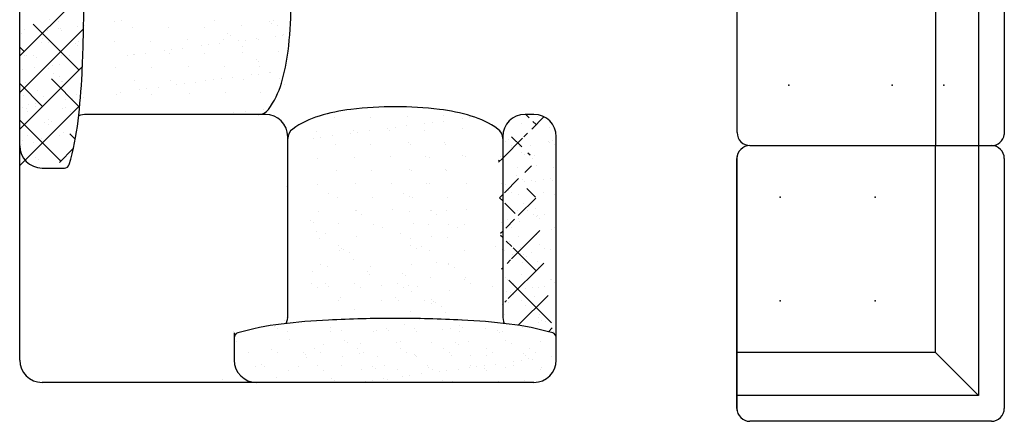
# Model space of a CAD drawing. Header units: inches. Extents: x 100794 to 106273, y 288 to 2276.
# Tile 4 of 149: x 101193 to 101345, y 637 to 699. Entities that reach past the tile are written whole.
import ezdxf

# ---------------------------------------------------------------- set-up
doc = ezdxf.new("R2010")
doc.units = ezdxf.units.IN
doc.header["$MEASUREMENT"] = 0
doc.layers.get('0').update_dxf_attribs({"linetype": 'CONTINUOUS'})

msp = doc.modelspace()

# ---------------------------------------------------------------- hatches: boundary and pattern name
h = msp.add_hatch()
h.set_pattern_fill('ANSI38', scale=31.916087, style=0)
h.set_pattern_definition([(45, (93805.2993, -4110.3538), (-2.8210102, 2.8210102), []), (135, (93805.2993, -4110.3538), (-8.4630307, 2.8210102), [9.973777, -5.9842664])])
edge = h.paths.add_edge_path()
edge.add_arc((101274.8596, 649.65257), 0.7742, 0, 73.7857292)
edge.add_arc((101263.33761, 610.03047), 42.03759, 73.7857292, 83.1316951)
edge.add_arc((101265.54469, 680.39456), 1.81646, 0, 54.3050378)
edge.add_arc((101270.80809, 653.09951), 3.44694, 180, 201.1392951)
edge.add_arc((101270.80809, 680.67501), 3.44694, 90, 180)
edge.add_arc((101272.18686, 680.67501), 3.44694, 0, 90)
edge.add_line((101267.36115, 680.67501), (101267.36115, 653.09951))
edge.add_line((101272.18686, 684.12195), (101270.80809, 684.12195))
edge.add_line((101275.6338, 646.20564), (101275.6338, 680.67501))

# ---------------------------------------------------------------- linework, layer by layer
at = {"color": 7}
for p, q in [((101192.84008, 646.20564), (101192.84008, 785.52913)), ((101340.77045, 724.52896), (101340.77045, 679.3145)), ((101334.12127, 713.89026), (101334.12127, 679.3145)), ((101303.53502, 681.30926), (101303.53502, 711.89551)), ((101344.75996, 711.89551), (101344.75996, 681.02196)), ((101192.84008, 693.14158), (101202.72306, 703.02457)), ((101192.84008, 687.49956), (101202.69671, 697.3562)), ((101201.98816, 691.00562), (101194.93563, 698.05815)), ((101197.43479, 698.7018), (101197.43479, 698.7018)), ((101198.81343, 698.52881), (101198.81343, 698.52881)), ((101199.08328, 697.35524), (101199.08328, 697.35524)), ((101201.70917, 697.69179), (101201.70917, 697.69179)), ((101202.81667, 697.8376), (101202.81667, 697.8376)), ((101207.43656, 698.44582), (101207.43656, 698.44582)), ((101208.54406, 698.59162), (101208.54406, 698.59162)), ((101210.27302, 697.53619), (101210.27302, 697.53619)), ((101215.84257, 697.60723), (101215.84257, 697.60723)), ((101221.28552, 697.58112), (101221.28552, 697.58112)), ((101222.83573, 698.61178), (101222.83573, 698.61178)), ((101227.03232, 697.78817), (101227.03232, 697.78817)), ((101231.34978, 698.53864), (101231.34978, 698.53864)), ((101231.74196, 698.17927), (101231.74196, 698.17927)), ((101231.94384, 698.58902), (101231.94384, 698.58902)), ((101232.60187, 697.85921), (101232.60187, 697.85921)), ((101193.09171, 696.55728), (101193.09171, 696.55728)), ((101193.51373, 697.2842), (101193.51373, 697.2842)), ((101195.98178, 696.93777), (101195.98178, 696.93777)), ((101196.40446, 695.83017), (101196.40446, 695.83017)), ((101197.08928, 697.08357), (101197.08928, 697.08357)), ((101198.8191, 697.31131), (101198.8191, 697.31131)), ((101199.28589, 697.00558), (101199.28589, 697.00558)), ((101224.95352, 696.67118), (101224.95352, 696.67118)), ((101225.34571, 696.31181), (101225.34571, 696.31181)), ((101229.41782, 695.83067), (101229.41782, 695.83067)), ((101232.30789, 696.21115), (101232.30789, 696.21115)), ((101233.41539, 696.35696), (101233.41539, 696.35696)), ((101233.59307, 696.48305), (101233.59307, 696.48305)), ((101193.52513, 693.82663), (101192.84008, 694.51168)), ((101192.88964, 695.13811), (101192.88964, 695.13811)), ((101196.21359, 695.15326), (101196.21359, 695.15326)), ((101197.30172, 695.25856), (101197.30172, 695.25856)), ((101201.40368, 695.06498), (101201.40368, 695.06498)), ((101201.79587, 694.70561), (101201.79587, 694.70561)), ((101201.96039, 695.36031), (101201.96039, 695.36031)), ((101207.52994, 695.43135), (101207.52994, 695.43135)), ((101212.97289, 695.40524), (101212.97289, 695.40524)), ((101217.96304, 694.32262), (101217.96304, 694.32262)), ((101218.71968, 695.61229), (101218.71968, 695.61229)), ((101220.85311, 694.7031), (101220.85311, 694.7031)), ((101221.96061, 694.84891), (101221.96061, 694.84891)), ((101223.69043, 695.07664), (101223.69043, 695.07664)), ((101224.28924, 695.68333), (101224.28924, 695.68333)), ((101226.5805, 695.45713), (101226.5805, 695.45713)), ((101227.19681, 694.61558), (101227.19681, 694.61558)), ((101227.688, 695.60293), (101227.688, 695.60293)), ((101229.73218, 695.65722), (101229.73218, 695.65722)), ((101193.64776, 693.18443), (101193.64776, 693.18443)), ((101193.90577, 693.1887), (101193.90577, 693.1887)), ((101195.00743, 693.19751), (101195.00743, 693.19751)), ((101195.39961, 692.83814), (101195.39961, 692.83814)), ((101199.21731, 693.25547), (101199.21731, 693.25547)), ((101200.53185, 693.20074), (101200.53185, 693.20074)), ((101209.39832, 693.19505), (101209.39832, 693.19505)), ((101210.40705, 693.43641), (101210.40705, 693.43641)), ((101210.50583, 693.34086), (101210.50583, 693.34086)), ((101212.23565, 693.56859), (101212.23565, 693.56859)), ((101215.12572, 693.94908), (101215.12572, 693.94908)), ((101215.9766, 693.50745), (101215.9766, 693.50745)), ((101216.23322, 694.09488), (101216.23322, 694.09488)), ((101221.41955, 693.48134), (101221.41955, 693.48134)), ((101227.16635, 693.68839), (101227.16635, 693.68839)), ((101232.7359, 693.75943), (101232.7359, 693.75943)), ((101192.84008, 681.85754), (101202.52094, 691.53841)), ((101195.05348, 691.30652), (101195.05348, 691.30652)), ((101197.94354, 691.687), (101197.94354, 691.687)), ((101199.05105, 691.83281), (101199.05105, 691.83281)), ((101200.78087, 692.06054), (101200.78087, 692.06054)), ((101202.09442, 691.26053), (101202.09442, 691.26053)), ((101207.66397, 691.33157), (101207.66397, 691.33157)), ((101213.10692, 691.30546), (101213.10692, 691.30546)), ((101218.85372, 691.51251), (101218.85372, 691.51251)), ((101224.42327, 691.58355), (101224.42327, 691.58355)), ((101229.3146, 692.67499), (101229.3146, 692.67499)), ((101229.70679, 692.31562), (101229.70679, 692.31562)), ((101229.86622, 691.55744), (101229.86622, 691.55744)), ((101193.32366, 691.07878), (101193.32366, 691.07878)), ((101196.34763, 691.05348), (101196.34763, 691.05348)), ((101197.25072, 691.14192), (101197.25072, 691.14192)), ((101198.12289, 690.5021), (101198.12289, 690.5021)), ((101199.02014, 689.93048), (101199.02014, 689.93048)), ((101225.6522, 689.82588), (101225.6522, 689.82588)), ((101228.54226, 690.20636), (101228.54226, 690.20636)), ((101229.64977, 690.35217), (101229.64977, 690.35217)), ((101231.37959, 690.5799), (101231.37959, 690.5799)), ((101231.55789, 690.61939), (101231.55789, 690.61939)), ((101196.34614, 685.3636), (101192.84008, 688.86966)), ((101193.78179, 689.08465), (101193.78179, 689.08465)), ((101202.0841, 685.26766), (101197.75664, 689.59512)), ((101199.35134, 689.15569), (101199.35134, 689.15569)), ((101199.36851, 689.20132), (101199.36851, 689.20132)), ((101199.76069, 688.84195), (101199.76069, 688.84195)), ((101210.54109, 689.33663), (101210.54109, 689.33663)), ((101214.19742, 688.31783), (101214.19742, 688.31783)), ((101216.11064, 689.40767), (101216.11064, 689.40767)), ((101217.08748, 688.69831), (101217.08748, 688.69831)), ((101218.19499, 688.84412), (101218.19499, 688.84412)), ((101219.92481, 689.07185), (101219.92481, 689.07185)), ((101221.55359, 689.38156), (101221.55359, 689.38156)), ((101222.81487, 689.45234), (101222.81487, 689.45234)), ((101223.92238, 689.59814), (101223.92238, 689.59814)), ((101227.30038, 689.58861), (101227.30038, 689.58861)), ((101232.86993, 689.65965), (101232.86993, 689.65965)), ((101233.67568, 688.67879), (101233.67568, 688.67879)), ((101192.97226, 687.33386), (101192.97226, 687.33386)), ((101193.36444, 686.97449), (101193.36444, 686.97449)), ((101195.62419, 687.86062), (101195.62419, 687.86062)), ((101196.48166, 686.9537), (101196.48166, 686.9537)), ((101201.6118, 687.14572), (101201.6118, 687.14572)), ((101202.22846, 687.16075), (101202.22846, 687.16075)), ((101202.25027, 687.87266), (101202.25027, 687.87266)), ((101202.74264, 686.80978), (101202.74264, 686.80978)), ((101207.79801, 687.23179), (101207.79801, 687.23179)), ((101208.47003, 687.5638), (101208.47003, 687.5638)), ((101211.36009, 687.94429), (101211.36009, 687.94429)), ((101212.4676, 688.09009), (101212.4676, 688.09009)), ((101213.24096, 687.20568), (101213.24096, 687.20568)), ((101218.98775, 687.41273), (101218.98775, 687.41273)), ((101224.5573, 687.48377), (101224.5573, 687.48377)), ((101230.00025, 687.45767), (101230.00025, 687.45767)), ((101192.84008, 676.21552), (101202.10506, 685.4805)), ((101193.21523, 685.16198), (101193.21523, 685.16198)), ((101194.17792, 685.68221), (101194.17792, 685.68221)), ((101195.21555, 685.27826), (101195.21555, 685.27826)), ((101195.28543, 685.82802), (101195.28543, 685.82802)), ((101197.01525, 686.05575), (101197.01525, 686.05575)), ((101199.84131, 685.17402), (101199.84131, 685.17402)), ((101199.90531, 686.43624), (101199.90531, 686.43624)), ((101201.01282, 686.58204), (101201.01282, 686.58204)), ((101193.91583, 684.98487), (101193.91583, 684.98487)), ((101194.11249, 684.59036), (101194.11249, 684.59036)), ((101199.48538, 685.05591), (101199.48538, 685.05591)), ((101200.73857, 684.6024), (101200.73857, 684.6024)), ((101230.75639, 684.12195), (101203.18089, 684.12195)), ((101224.77664, 684.20157), (101224.77664, 684.20157)), ((101225.88415, 684.34738), (101225.88415, 684.34738)), ((101227.61397, 684.57511), (101227.61397, 684.57511)), ((101230.50403, 684.9556), (101230.50403, 684.9556)), ((101252.64037, 683.81692), (101252.64037, 683.81692)), ((101258.20993, 683.88796), (101258.20993, 683.88796)), ((101272.18686, 684.12195), (101270.80809, 684.12195)), ((101272.73612, 683.8007), (101272.73612, 683.8007)), ((101199.16715, 676.90057), (101192.84008, 683.22764)), ((101196.61569, 682.85392), (101196.61569, 682.85392)), ((101197.33334, 683.33766), (101197.33334, 683.33766)), ((101197.34262, 682.53254), (101197.34262, 682.53254)), ((101197.72552, 682.97829), (101197.72552, 682.97829)), ((101241.45063, 683.63597), (101241.45063, 683.63597)), ((101246.89358, 683.60987), (101246.89358, 683.60987)), ((101252.48529, 682.34045), (101252.48529, 682.34045)), ((101255.37536, 682.72093), (101255.37536, 682.72093)), ((101256.48287, 682.86674), (101256.48287, 682.86674)), ((101258.21269, 683.09447), (101258.21269, 683.09447)), ((101261.10275, 683.47496), (101261.10275, 683.47496)), ((101262.21026, 683.62076), (101262.21026, 683.62076)), ((101265.94768, 682.29261), (101265.94768, 682.29261)), ((101270.22951, 682.66499), (101270.22951, 682.66499)), ((101194.04986, 680.88509), (101194.04986, 680.88509)), ((101198.97701, 680.80499), (101198.97701, 680.80499)), ((101199.57663, 681.28207), (101199.57663, 681.28207)), ((101201.41067, 680.29907), (101200.57765, 681.13209)), ((101234.20333, 653.09951), (101234.20333, 680.67501)), ((101238.58095, 681.43399), (101238.58095, 681.43399)), ((101239.30069, 680.60466), (101239.30069, 680.60466)), ((101241.03051, 680.8324), (101241.03051, 680.8324)), ((101243.92058, 681.21288), (101243.92058, 681.21288)), ((101244.32774, 681.64104), (101244.32774, 681.64104)), ((101245.02808, 681.35869), (101245.02808, 681.35869)), ((101246.7579, 681.58642), (101246.7579, 681.58642)), ((101249.64797, 681.96691), (101249.64797, 681.96691)), ((101249.89729, 681.71208), (101249.89729, 681.71208)), ((101250.75548, 682.11271), (101250.75548, 682.11271)), ((101255.34024, 681.68597), (101255.34024, 681.68597)), ((101261.08704, 681.89302), (101261.08704, 681.89302)), ((101266.33987, 681.93324), (101266.33987, 681.93324)), ((101267.36115, 680.67501), (101267.36115, 653.09951)), ((101272.09954, 681.93795), (101272.09954, 681.93795)), ((101274.58723, 682.10447), (101274.58723, 682.10447)), ((101275.6338, 646.20564), (101275.6338, 680.67501)), ((101193.18037, 679.4146), (101193.18037, 679.4146)), ((101193.24962, 680.05096), (101193.24962, 680.05096)), ((101194.93365, 679.8339), (101194.93365, 679.8339)), ((101195.83091, 679.26229), (101195.83091, 679.26229)), ((101196.13969, 680.43144), (101196.13969, 680.43144)), ((101197.24719, 680.57725), (101197.24719, 680.57725)), ((101238.19319, 680.45886), (101238.19319, 680.45886)), ((101241.58466, 679.5362), (101241.58466, 679.5362)), ((101247.02761, 679.51009), (101247.02761, 679.51009)), ((101252.77441, 679.71714), (101252.77441, 679.71714)), ((101253.13658, 679.5362), (101253.13658, 679.5362)), ((101258.34396, 679.78818), (101258.34396, 679.78818)), ((101258.57953, 679.51009), (101258.57953, 679.51009)), ((101267.82055, 679.96635), (101267.82055, 679.96635)), ((101268.19097, 680.23701), (101268.19097, 680.23701)), ((101268.71781, 679.39474), (101268.71781, 679.39474)), ((101269.5337, 679.96912), (101269.5337, 679.96912)), ((101269.89941, 679.12402), (101269.89941, 679.12402)), ((101271.62923, 679.35176), (101271.62923, 679.35176)), ((101274.44663, 679.9784), (101274.44663, 679.9784)), ((101274.5193, 679.73224), (101274.5193, 679.73224)), ((101275.10325, 680.04016), (101275.10325, 680.04016)), ((101275.34389, 679.40678), (101275.34389, 679.40678)), ((101275.6268, 679.87805), (101275.6268, 679.87805)), ((101305.50612, 679.3145), (101342.76521, 679.3145)), ((101305.52977, 679.3145), (101342.786, 679.3145)), ((101334.12127, 647.39842), (101334.12127, 679.3145)), ((101340.77045, 679.3145), (101340.77045, 640.74923)), ((101198.96322, 676.69664), (101201.10656, 678.83998)), ((101250.03133, 677.6123), (101250.03133, 677.6123)), ((101255.47428, 677.58619), (101255.47428, 677.58619)), ((101261.22107, 677.79324), (101261.22107, 677.79324)), ((101261.58325, 677.6123), (101261.58325, 677.6123)), ((101267.02619, 677.58619), (101267.02619, 677.58619)), ((101268.79191, 678.97822), (101268.79191, 678.97822)), ((101270.30876, 678.29641), (101270.30876, 678.29641)), ((101270.70095, 677.93704), (101270.70095, 677.93704)), ((101272.23357, 677.83817), (101272.23357, 677.83817)), ((101303.53502, 638.44821), (101303.53502, 677.62601)), ((101195.29816, 677.474), (101195.29816, 677.474)), ((101195.69035, 677.11463), (101195.69035, 677.11463)), ((101199.06104, 677.20447), (101199.06104, 677.20447)), ((101238.71498, 677.33421), (101238.71498, 677.33421)), ((101244.46178, 677.54126), (101244.46178, 677.54126)), ((101256.0137, 677.54126), (101256.0137, 677.54126)), ((101271.94794, 677.33692), (101271.94794, 677.33692)), ((101272.55205, 676.24082), (101272.55205, 676.24082)), ((101303.51136, 638.75448), (101303.51136, 677.31975)), ((101344.75996, 677.31975), (101344.75996, 638.75448)), ((101196.28701, 675.8493), (101199.73395, 675.8493)), ((101241.7187, 675.43642), (101241.7187, 675.43642)), ((101247.16164, 675.41031), (101247.16164, 675.41031)), ((101252.90844, 675.61736), (101252.90844, 675.61736)), ((101253.27062, 675.43642), (101253.27062, 675.43642)), ((101258.47799, 675.6884), (101258.47799, 675.6884)), ((101258.71356, 675.41031), (101258.71356, 675.41031)), ((101269.53897, 674.63828), (101269.53897, 674.63828)), ((101269.66774, 675.86934), (101269.66774, 675.86934)), ((101275.23729, 675.94038), (101275.23729, 675.94038)), ((101238.84901, 673.23443), (101238.84901, 673.23443)), ((101244.59581, 673.44148), (101244.59581, 673.44148)), ((101250.16536, 673.51252), (101250.16536, 673.51252)), ((101255.60831, 673.48641), (101255.60831, 673.48641)), ((101256.14773, 673.44148), (101256.14773, 673.44148)), ((101261.71728, 673.51252), (101261.71728, 673.51252)), ((101267.16023, 673.48641), (101267.16023, 673.48641)), ((101267.86361, 673.34697), (101267.86361, 673.34697)), ((101270.43623, 674.06666), (101270.43623, 674.06666)), ((101270.75367, 673.72745), (101270.75367, 673.72745)), ((101271.86118, 673.87326), (101271.86118, 673.87326)), ((101272.3676, 673.7384), (101272.3676, 673.7384)), ((101273.591, 674.10099), (101273.591, 674.10099)), ((101274.66984, 674.30022), (101274.66984, 674.30022)), ((101275.06203, 673.94085), (101275.06203, 673.94085)), ((101233.96642, 672.95528), (101233.96642, 672.95528)), ((101240.53595, 671.94864), (101240.53595, 671.94864)), ((101252.08787, 671.94864), (101252.08787, 671.94864)), ((101253.04247, 671.51758), (101253.04247, 671.51758)), ((101268.27359, 672.43275), (101268.27359, 672.43275)), ((101268.66577, 672.07338), (101268.66577, 672.07338)), ((101269.80177, 671.76956), (101269.80177, 671.76956)), ((101273.66636, 672.00884), (101273.66636, 672.00884)), ((101275.37132, 671.8406), (101275.37132, 671.8406)), ((101241.85273, 671.33664), (101241.85273, 671.33664)), ((101247.29568, 671.31053), (101247.29568, 671.31053)), ((101253.40465, 671.33664), (101253.40465, 671.33664)), ((101258.8476, 671.31053), (101258.8476, 671.31053)), ((101270.51688, 670.37716), (101270.51688, 670.37716)), ((101238.98305, 669.13465), (101238.98305, 669.13465)), ((101244.72984, 669.3417), (101244.72984, 669.3417)), ((101244.75307, 669.26204), (101244.75307, 669.26204)), ((101245.65032, 668.69042), (101245.65032, 668.69042)), ((101250.2994, 669.41274), (101250.2994, 669.41274)), ((101252.9504, 669.09531), (101252.9504, 669.09531)), ((101256.28176, 669.3417), (101256.28176, 669.3417)), ((101256.30498, 669.26204), (101256.30498, 669.26204)), ((101257.20224, 668.69042), (101257.20224, 668.69042)), ((101258.6972, 669.30236), (101258.6972, 669.30236)), ((101261.85131, 669.41274), (101261.85131, 669.41274)), ((101269.70969, 669.3473), (101269.70969, 669.3473)), ((101271.25739, 669.3102), (101271.25739, 669.3102)), ((101272.15465, 668.73859), (101272.15465, 668.73859)), ((101272.50164, 669.63862), (101272.50164, 669.63862)), ((101272.71544, 668.47669), (101272.71544, 668.47669)), ((101273.82295, 668.62249), (101273.82295, 668.62249)), ((101275.55277, 668.85023), (101275.55277, 668.85023)), ((101237.74603, 667.82316), (101237.74603, 667.82316)), ((101238.13821, 667.46379), (101238.13821, 667.46379)), ((101241.98676, 667.23686), (101241.98676, 667.23686)), ((101247.42971, 667.21076), (101247.42971, 667.21076)), ((101253.53868, 667.23686), (101253.53868, 667.23686)), ((101255.95412, 667.19752), (101255.95412, 667.19752)), ((101258.98163, 667.21076), (101258.98163, 667.21076)), ((101261.39706, 667.17142), (101261.39706, 667.17142)), ((101267.14386, 667.37846), (101267.14386, 667.37846)), ((101267.50604, 667.19752), (101267.50604, 667.19752)), ((101268.09556, 667.86847), (101268.09556, 667.86847)), ((101269.82538, 668.0962), (101269.82538, 668.0962)), ((101269.9358, 667.66978), (101269.9358, 667.66978)), ((101272.63467, 668.43656), (101272.63467, 668.43656)), ((101273.02685, 668.07719), (101273.02685, 668.07719)), ((101275.50535, 667.74082), (101275.50535, 667.74082)), ((101238.56992, 666.01811), (101238.56992, 666.01811)), ((101239.98932, 665.76756), (101239.98932, 665.76756)), ((101248.88045, 666.6326), (101248.88045, 666.6326)), ((101251.54124, 665.76756), (101251.54124, 665.76756)), ((101260.43237, 666.6326), (101260.43237, 666.6326)), ((101268.7587, 666.66872), (101268.7587, 666.66872)), ((101272.63567, 665.53884), (101272.63567, 665.53884)), ((101274.87796, 666.38096), (101274.87796, 666.38096)), ((101275.38478, 666.68077), (101275.38478, 666.68077)), ((101234.17453, 665.03603), (101234.17453, 665.03603)), ((101239.11708, 665.03488), (101239.11708, 665.03488)), ((101244.86388, 665.24192), (101244.86388, 665.24192)), ((101253.08443, 664.99554), (101253.08443, 664.99554)), ((101253.09757, 663.946), (101253.09757, 663.946)), ((101256.4158, 665.24192), (101256.4158, 665.24192)), ((101258.83123, 665.20258), (101258.83123, 665.20258)), ((101268.48171, 664.5135), (101268.48171, 664.5135)), ((101269.84373, 665.24752), (101269.84373, 665.24752)), ((101272.97581, 663.98213), (101272.97581, 663.98213)), ((101242.10711, 663.82696), (101242.10711, 663.82696)), ((101242.1208, 663.13708), (101242.1208, 663.13708)), ((101242.49929, 663.46759), (101242.49929, 663.46759)), ((101242.78703, 663.33151), (101242.78703, 663.33151)), ((101243.68429, 662.75989), (101243.68429, 662.75989)), ((101253.99483, 663.37439), (101253.99483, 663.37439)), ((101254.77137, 663.70974), (101254.77137, 663.70974)), ((101256.08815, 663.09774), (101256.08815, 663.09774)), ((101261.5311, 663.07164), (101261.5311, 663.07164)), ((101266.32329, 663.70974), (101266.32329, 663.70974)), ((101267.27789, 663.27868), (101267.27789, 663.27868)), ((101267.64007, 663.09774), (101267.64007, 663.09774)), ((101268.94982, 662.47189), (101268.94982, 662.47189)), ((101270.05732, 662.6177), (101270.05732, 662.6177)), ((101270.06984, 663.57), (101270.06984, 663.57)), ((101270.5995, 662.5729), (101270.5995, 662.5729)), ((101271.78714, 662.84544), (101271.78714, 662.84544)), ((101273.87307, 663.41051), (101273.87307, 663.41051)), ((101274.67721, 663.22592), (101274.67721, 663.22592)), ((101239.25111, 660.9351), (101239.25111, 660.9351)), ((101244.3504, 661.77137), (101244.3504, 661.77137)), ((101253.21847, 660.89576), (101253.21847, 660.89576)), ((101257.22496, 661.31657), (101257.22496, 661.31657)), ((101258.96526, 661.1028), (101258.96526, 661.1028)), ((101258.98848, 661.02314), (101258.98848, 661.02314)), ((101270.47712, 661.34065), (101270.47712, 661.34065)), ((101270.99168, 662.21353), (101270.99168, 662.21353)), ((101272.7697, 661.43906), (101272.7697, 661.43906)), ((101237.95415, 659.9039), (101237.95415, 659.9039)), ((101240.28834, 660.69003), (101240.28834, 660.69003)), ((101246.46819, 659.83077), (101246.46819, 659.83077)), ((101246.86037, 659.4714), (101246.86037, 659.4714)), ((101246.91442, 660.70207), (101246.91442, 660.70207)), ((101251.98145, 659.58426), (101251.98145, 659.58426)), ((101259.88574, 660.45152), (101259.88574, 660.45152)), ((101270.20387, 659.47023), (101270.20387, 659.47023)), ((101272.84279, 660.51731), (101272.84279, 660.51731)), ((101237.87938, 657.99139), (101237.87938, 657.99139)), ((101240.07194, 657.9633), (101240.07194, 657.9633)), ((101244.50546, 658.00343), (101244.50546, 658.00343)), ((101251.13154, 658.01547), (101251.13154, 658.01547)), ((101252.37363, 659.22489), (101252.37363, 659.22489)), ((101256.22218, 658.99796), (101256.22218, 658.99796)), ((101261.44207, 658.62997), (101261.44207, 658.62997)), ((101261.66513, 658.97186), (101261.66513, 658.97186)), ((101262.33933, 658.05835), (101262.33933, 658.05835)), ((101267.7741, 658.99796), (101267.7741, 658.99796)), ((101268.06816, 658.64201), (101268.06816, 658.64201)), ((101268.96541, 658.07039), (101268.96541, 658.07039)), ((101274.69424, 658.65405), (101274.69424, 658.65405)), ((101274.96058, 658.57671), (101274.96058, 658.57671)), ((101275.35276, 658.21734), (101275.35276, 658.21734)), ((101275.5915, 658.08243), (101275.5915, 658.08243)), ((101238.77663, 657.41977), (101238.77663, 657.41977)), ((101240.46412, 657.60393), (101240.46412, 657.60393)), ((101245.40272, 657.43182), (101245.40272, 657.43182)), ((101248.71148, 657.77517), (101248.71148, 657.77517)), ((101252.0288, 657.44386), (101252.0288, 657.44386)), ((101252.80534, 657.77921), (101252.80534, 657.77921)), ((101253.3525, 656.79598), (101253.3525, 656.79598)), ((101254.22474, 657.52866), (101254.22474, 657.52866)), ((101259.0993, 657.00303), (101259.0993, 657.00303)), ((101265.77666, 657.52866), (101265.77666, 657.52866)), ((101267.46079, 657.36539), (101267.46079, 657.36539)), ((101268.02152, 656.84065), (101268.02152, 656.84065)), ((101268.56432, 656.70924), (101268.56432, 656.70924)), ((101268.95651, 656.34987), (101268.95651, 656.34987)), ((101270.91159, 657.22113), (101270.91159, 657.22113)), ((101272.01909, 657.36694), (101272.01909, 657.36694)), ((101272.90374, 657.33928), (101272.90374, 657.33928)), ((101273.74891, 657.59467), (101273.74891, 657.59467)), ((101242.00676, 655.36195), (101242.00676, 655.36195)), ((101242.31523, 655.90771), (101242.31523, 655.90771)), ((101248.63285, 655.374), (101248.63285, 655.374)), ((101250.82927, 655.83458), (101250.82927, 655.83458)), ((101251.22145, 655.47521), (101251.22145, 655.47521)), ((101255.25893, 655.38604), (101255.25893, 655.38604)), ((101256.34253, 655.58807), (101256.34253, 655.58807)), ((101256.35622, 654.89819), (101256.35622, 654.89819)), ((101256.73471, 655.2287), (101256.73471, 655.2287)), ((101257.02245, 655.09261), (101257.02245, 655.09261)), ((101267.33299, 655.70711), (101267.33299, 655.70711)), ((101268.23025, 655.13549), (101268.23025, 655.13549)), ((101270.3379, 655.37045), (101270.3379, 655.37045)), ((101272.19554, 656.01257), (101272.19554, 656.01257)), ((101244.43302, 653.96711), (101244.43302, 653.96711)), ((101253.07256, 653.77898), (101253.07256, 653.77898)), ((101257.91971, 654.521), (101257.91971, 654.521)), ((101258.58582, 653.53247), (101258.58582, 653.53247)), ((101267.59482, 653.26561), (101267.59482, 653.26561)), ((101270.80761, 654.65365), (101270.80761, 654.65365)), ((101233.65718, 652.31649), (101233.65718, 652.31649)), ((101234.07623, 652.76165), (101234.07623, 652.76165)), ((101253.48653, 652.6962), (101253.48653, 652.6962)), ((101254.52376, 652.45113), (101254.52376, 652.45113)), ((101261.14984, 652.46317), (101261.14984, 652.46317)), ((101272.87335, 651.97036), (101272.87335, 651.97036)), ((101272.9254, 652.71305), (101272.9254, 652.71305)), ((101273.03777, 653.2395), (101273.03777, 653.2395)), ((101273.31759, 652.35368), (101273.31759, 652.35368)), ((101273.98086, 652.11617), (101273.98086, 652.11617)), ((101225.7636, 650.58577), (101225.7636, 650.58577)), ((101225.93068, 650.39598), (101225.93068, 646.20564)), ((101227.5314, 650.60021), (101227.5314, 650.60021)), ((101232.22198, 651.36811), (101232.22198, 651.36811)), ((101232.61416, 651.00874), (101232.61416, 651.00874)), ((101234.15748, 650.61225), (101234.15748, 650.61225)), ((101240.78356, 650.62429), (101240.78356, 650.62429)), ((101240.86152, 651.17998), (101240.86152, 651.17998)), ((101242.5229, 650.83775), (101242.5229, 650.83775)), ((101247.40964, 650.63633), (101247.40964, 650.63633)), ((101247.96585, 650.81164), (101247.96585, 650.81164)), ((101249.37556, 651.10685), (101249.37556, 651.10685)), ((101249.76775, 650.74748), (101249.76775, 650.74748)), ((101252.18956, 651.66501), (101252.18956, 651.66501)), ((101253.71264, 651.01869), (101253.71264, 651.01869)), ((101254.03572, 650.64837), (101254.03572, 650.64837)), ((101258.01511, 650.91872), (101258.01511, 650.91872)), ((101259.28219, 651.08973), (101259.28219, 651.08973)), ((101260.6618, 650.66041), (101260.6618, 650.66041)), ((101260.70361, 651.59187), (101260.70361, 651.59187)), ((101261.09579, 651.2325), (101261.09579, 651.2325)), ((101264.72514, 651.06362), (101264.72514, 651.06362)), ((101266.52915, 650.84558), (101266.52915, 650.84558)), ((101266.92133, 650.48621), (101266.92133, 650.48621)), ((101267.28789, 650.67245), (101267.28789, 650.67245)), ((101269.98329, 651.58988), (101269.98329, 651.58988)), ((101270.47194, 651.27067), (101270.47194, 651.27067)), ((101273.91397, 650.6845), (101273.91397, 650.6845)), ((101275.16869, 650.65745), (101275.16869, 650.65745)), ((101226.21791, 649.14128), (101226.21791, 649.14128)), ((101234.46527, 649.31252), (101234.46527, 649.31252)), ((101242.97931, 649.23938), (101242.97931, 649.23938)), ((101243.37149, 648.88001), (101243.37149, 648.88001)), ((101245.40001, 648.84281), (101245.40001, 648.84281)), ((101250.96956, 648.91385), (101250.96956, 648.91385)), ((101251.61885, 649.05125), (101251.61885, 649.05125)), ((101256.41251, 648.88774), (101256.41251, 648.88774)), ((101260.1329, 648.97812), (101260.1329, 648.97812)), ((101262.15931, 649.09479), (101262.15931, 649.09479)), ((101267.72886, 649.16583), (101267.72886, 649.16583)), ((101268.77244, 648.78999), (101268.77244, 648.78999)), ((101273.1718, 649.13973), (101273.1718, 649.13973)), ((101226.01969, 647.32995), (101226.01969, 647.32995)), ((101228.06901, 647.44505), (101228.06901, 647.44505)), ((101231.74851, 647.91361), (101231.74851, 647.91361)), ((101232.64577, 647.34199), (101232.64577, 647.34199)), ((101236.58306, 647.37192), (101236.58306, 647.37192)), ((101238.37459, 647.92565), (101238.37459, 647.92565)), ((101239.27185, 647.35403), (101239.27185, 647.35403)), ((101239.65321, 648.63576), (101239.65321, 648.63576)), ((101245.00067, 647.93769), (101245.00067, 647.93769)), ((101245.2226, 647.18379), (101245.2226, 647.18379)), ((101245.89793, 647.36607), (101245.89793, 647.36607)), ((101251.62676, 647.94973), (101251.62676, 647.94973)), ((101252.52401, 647.37812), (101252.52401, 647.37812)), ((101258.25284, 647.96177), (101258.25284, 647.96177)), ((101259.1501, 647.39016), (101259.1501, 647.39016)), ((101260.52508, 648.61875), (101260.52508, 648.61875)), ((101264.87892, 647.97381), (101264.87892, 647.97381)), ((101265.77618, 647.4022), (101265.77618, 647.4022)), ((101271.505, 647.98586), (101271.505, 647.98586)), ((101272.40226, 647.41424), (101272.40226, 647.41424)), ((101334.12127, 647.39842), (101303.51136, 647.39842)), ((101334.12127, 647.39842), (101340.77045, 640.74923)), ((101225.89764, 646.48599), (101225.89764, 646.48599)), ((101236.97524, 647.01255), (101236.97524, 647.01255)), ((101237.08738, 646.66693), (101237.08738, 646.66693)), ((101242.65693, 646.73797), (101242.65693, 646.73797)), ((101248.09988, 646.71186), (101248.09988, 646.71186)), ((101253.73664, 647.11066), (101253.73664, 647.11066)), ((101253.84668, 646.91891), (101253.84668, 646.91891)), ((101254.12883, 646.75129), (101254.12883, 646.75129)), ((101259.41623, 646.98995), (101259.41623, 646.98995)), ((101262.37619, 646.92252), (101262.37619, 646.92252)), ((101264.85917, 646.96385), (101264.85917, 646.96385)), ((101269.10773, 645.96557), (101269.10773, 645.96557)), ((101270.21524, 646.11138), (101270.21524, 646.11138)), ((101270.60597, 647.17089), (101270.60597, 647.17089)), ((101270.89023, 646.84939), (101270.89023, 646.84939)), ((101271.28241, 646.49002), (101271.28241, 646.49002)), ((101271.94506, 646.33911), (101271.94506, 646.33911)), ((101274.83512, 646.7196), (101274.83512, 646.7196)), ((101229.24982, 645.27213), (101229.24982, 645.27213)), ((101230.1868, 645.50445), (101230.1868, 645.50445)), ((101230.57899, 645.14508), (101230.57899, 645.14508)), ((101234.3443, 644.56209), (101234.3443, 644.56209)), ((101235.8759, 645.28417), (101235.8759, 645.28417)), ((101238.82635, 645.31632), (101238.82635, 645.31632)), ((101239.78725, 644.53598), (101239.78725, 644.53598)), ((101242.50198, 645.29621), (101242.50198, 645.29621)), ((101245.53404, 644.74303), (101245.53404, 644.74303)), ((101247.34039, 645.24319), (101247.34039, 645.24319)), ((101247.73257, 644.88382), (101247.73257, 644.88382)), ((101249.12806, 645.30825), (101249.12806, 645.30825)), ((101251.1036, 644.81407), (101251.1036, 644.81407)), ((101255.75414, 645.3203), (101255.75414, 645.3203)), ((101255.97993, 645.05506), (101255.97993, 645.05506)), ((101256.54654, 644.78797), (101256.54654, 644.78797)), ((101257.65295, 644.45752), (101257.65295, 644.45752)), ((101258.76046, 644.60333), (101258.76046, 644.60333)), ((101260.49027, 644.83106), (101260.49027, 644.83106)), ((101262.29334, 644.99501), (101262.29334, 644.99501)), ((101262.38023, 645.33234), (101262.38023, 645.33234)), ((101263.38034, 645.21155), (101263.38034, 645.21155)), ((101264.48785, 645.35735), (101264.48785, 645.35735)), ((101264.49398, 644.98193), (101264.49398, 644.98193)), ((101264.88616, 644.62256), (101264.88616, 644.62256)), ((101266.21767, 645.58509), (101266.21767, 645.58509)), ((101267.86289, 645.06605), (101267.86289, 645.06605)), ((101269.00631, 645.34438), (101269.00631, 645.34438)), ((101273.13352, 644.79379), (101273.13352, 644.79379)), ((101273.30584, 645.03995), (101273.30584, 645.03995)), ((101272.18686, 642.7587), (101196.28701, 642.7587)), ((101224.18273, 643.27762), (101224.18273, 643.27762)), ((101232.43009, 643.44886), (101232.43009, 643.44886)), ((101240.94414, 643.37573), (101240.94414, 643.37573)), ((101241.33632, 643.01636), (101241.33632, 643.01636)), ((101246.19817, 642.94947), (101246.19817, 642.94947)), ((101247.30567, 643.09528), (101247.30567, 643.09528)), ((101249.03549, 643.32301), (101249.03549, 643.32301)), ((101249.58368, 643.18759), (101249.58368, 643.18759)), ((101251.92556, 643.7035), (101251.92556, 643.7035)), ((101253.03306, 643.8493), (101253.03306, 643.8493)), ((101253.98071, 642.81913), (101253.98071, 642.81913)), ((101254.76288, 644.07704), (101254.76288, 644.07704)), ((101258.09772, 643.11446), (101258.09772, 643.11446)), ((101259.55026, 642.89017), (101259.55026, 642.89017)), ((101264.99321, 642.86407), (101264.99321, 642.86407)), ((101266.73727, 642.92633), (101266.73727, 642.92633)), ((101270.74, 643.07111), (101270.74, 643.07111)), ((101340.77045, 640.74923), (101303.51136, 640.74923)), ((101342.76521, 636.75972), (101305.50612, 636.75972))]:
    msp.add_line(p, q, dxfattribs=at)
for centre, radius, start, end in [((100996.73514, 700.66725), 205.98819, 357.1437175, 0), ((101179.15481, 700.66725), 55.52242, 352.9728977, 0), ((101204.3628, 697.55999), 30.12364, 343.4276571, 352.9728977), ((101098.17191, 695.60628), 104.42524, 353.1316951, 357.1437175), ((101220.09311, 692.87885), 13.71158, 324.3050378, 343.4276571), ((101250.81579, 628.69661), 56.62162, 89.9999364, 96.9584739), ((101250.81585, 629.79582), 55.52242, 82.9728977, 90), ((101203.18089, 680.67501), 3.44694, 90, 111.1392951), ((101229.75355, 685.93841), 1.81646, 270, 324.3050378), ((101230.75639, 680.67501), 3.44694, 0, 90), ((101242.96023, 670.73412), 13.71158, 106.5723429, 125.6949622), ((101247.64137, 655.00381), 30.12364, 97.0271023, 106.5723429), ((101253.92311, 655.00381), 30.12364, 73.4276571, 82.9728977), ((101258.60425, 670.73412), 13.71158, 54.3050378, 73.4276571), ((101270.80809, 680.67501), 3.44694, 90, 180), ((101272.18686, 680.67501), 3.44694, 0, 90), ((101160.11184, 688.14548), 42.03759, 343.7857292, 353.1316951), ((101236.01978, 680.39456), 1.81646, 125.6949622, 180), ((101265.54469, 680.39456), 1.81646, 0, 54.3050378), ((101305.52977, 681.30926), 1.99476, 180, 270), ((101342.786, 681.30926), 1.99476, 270, 351.7191365), ((101196.28701, 679.29624), 3.44694, 180, 270), ((101305.50612, 677.31975), 1.99476, 90, 180), ((101342.76521, 677.31975), 1.99476, 0, 90), ((101199.73395, 676.6235), 0.7742, 270, 343.7857292), ((101238.22686, 610.03047), 42.03759, 96.8683049, 106.2142708), ((101245.68765, 548.09053), 104.42524, 92.8562825, 96.8683049), ((101230.75639, 653.09951), 3.44694, 338.8607049, 0), ((101250.81584, 443.94901), 208.69293, 89.9999971, 92.8377091), ((101250.81585, 446.65376), 205.98819, 87.1437175, 90), ((101255.87682, 548.09053), 104.42524, 83.1316951, 87.1437175), ((101270.80809, 653.09951), 3.44694, 180, 201.1392951), ((101263.33761, 610.03047), 42.03759, 73.7857292, 83.1316951), ((101226.70487, 649.65257), 0.7742, 106.2142708, 180), ((101274.8596, 649.65257), 0.7742, 0, 73.7857292), ((101196.28701, 646.20564), 3.44694, 180, 270), ((101229.37761, 646.20564), 3.44694, 180, 270), ((101272.18686, 646.20564), 3.44694, 270, 0), ((101305.50612, 638.75448), 1.99476, 180, 270), ((101342.76521, 638.75448), 1.99476, 270, 0)]:
    msp.add_arc(centre, radius, start, end, dxfattribs=at)
for p in [(101311.51404, 688.62336), (101327.47208, 688.62336), (101335.4511, 688.62336), (101310.1842, 671.33548), (101324.81241, 671.33548), (101310.1842, 655.37744), (101324.81241, 655.37744)]:
    msp.add_point(p, dxfattribs=at)

doc.saveas('drawing.dxf')
